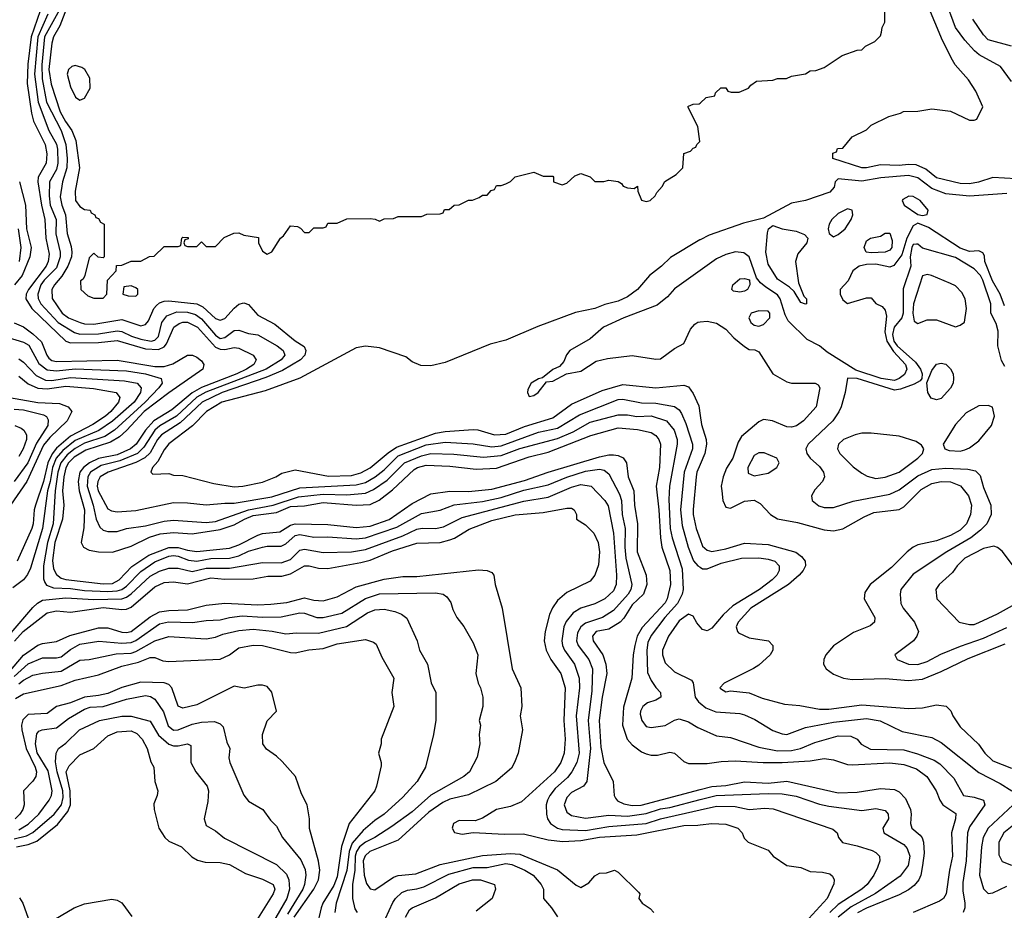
# Model space of a CAD drawing. Header units: inches. Extents: x 1793402 to 1900366, y 320852 to 470679.
# Tile 158 of 256: x 1817093 to 1821299, y 383859 to 387663. Entities that reach past the tile are written whole.
import ezdxf

# ---------------------------------------------------------------- set-up
doc = ezdxf.new("R2010")
doc.units = ezdxf.units.IN
doc.header["$MEASUREMENT"] = 0
doc.layers.add('B8318', color=7, linetype='Continuous')
doc.layers.add('B8328', color=7, linetype='Continuous')

msp = doc.modelspace()

# ---------------------------------------------------------------- linework, layer by layer
at = {"layer": 'B8318', "color": 4}
for points, elevation in [([(1817354.3, 387870), (1817199.8, 387590), (1817187.2, 387470), (1817188.6, 387410), (1817208.2, 387310), (1817270.2, 387190), (1817290.2, 387130.2), (1817296.2, 387070), (1817294.7, 387030), (1817276.1, 386970), (1817266.6, 386906.6), (1817272.7, 386870), (1817289.2, 386830), (1817296, 386750), (1817313.7, 386693.7), (1817316.5, 386670), (1817315.2, 386650), (1817299, 386610), (1817273.2, 386566.8), (1817241.3, 386530), (1817230.4, 386510), (1817231.8, 386471.8), (1817274.9, 386410), (1817302, 386390), (1817351, 386370), (1817370, 386364.6), (1817410, 386362.8), (1817530, 386382.3), (1817610, 386355.8), (1817630, 386360.5), (1817643.5, 386376.5), (1817666.6, 386430), (1817677.4, 386442.6), (1817690, 386453.7), (1817710, 386460.3), (1817730, 386462.8), (1817850, 386449.1), (1817876.1, 386436.1), (1817930, 386386.4), (1817950, 386379.3), (1817970, 386386), (1818010, 386430.7), (1818030, 386447.3), (1818050, 386454), (1818070, 386446), (1818110, 386401), (1818182.5, 386362.5), (1818270, 386290.8), (1818307.7, 386267.7), (1818316, 386250), (1818310.7, 386230), (1818293, 386210), (1818215.4, 386164.6), (1818145, 386135), (1817958.4, 386070), (1817872, 386030), (1817779.1, 385940.9), (1817699.6, 385890), (1817682.4, 385870), (1817650, 385812.8), (1817628.2, 385791.7), (1817590, 385772.3), (1817470.6, 385730), (1817437.6, 385710), (1817426.3, 385690), (1817424, 385670), (1817429, 385650), (1817470, 385574), (1817485.5, 385565.5), (1817510, 385561.6), (1817590, 385566.7), (1817750, 385600.5), (1817810, 385599.3), (1817890, 385590.4), (1817970, 385598.7), (1818010, 385597.4), (1818170, 385625.2), (1818290, 385664.2), (1818530, 385676.5), (1818570, 385686.9), (1818611.5, 385710), (1818650, 385740.3), (1818710, 385799.7), (1818830, 385846.5), (1818910, 385858), (1819030, 385851.7), (1819110, 385838), (1819150, 385842.2), (1819310, 385901.6), (1819390, 385919), (1819484.2, 385975.8), (1819650, 386040.3), (1819670, 386042), (1819750, 386027), (1819810, 386025.7), (1819890, 386010.4), (1819910, 385996.3), (1819920.3, 385980.3), (1819938.6, 385938.6), (1819967, 385850), (1819967, 385830), (1819931.7, 385730), (1819915.6, 385570), (1819922.6, 385502.6), (1819948.9, 385410), (1819971.6, 385351.6), (1819990, 385330.5), (1820000, 385324.2)], 292), ([(1817292.8, 387710), (1817264.1, 387635.9), (1817238, 387590), (1817230, 387562), (1817218, 387450), (1817228.1, 387388.1), (1817266.5, 387270), (1817288.4, 387228.4), (1817316, 387190), (1817332.5, 387147.5), (1817348.7, 387030), (1817330.7, 386930), (1817331, 386890), (1817350, 386864.7), (1817370, 386852), (1817394, 386850), (1817398, 386838), (1817414, 386830), (1817418, 386818), (1817430, 386814), (1817438, 386798), (1817454, 386790), (1817454, 386650), (1817450, 386646), (1817428.4, 386648.4), (1817410, 386666), (1817390, 386646), (1817372, 386570), (1817364.7, 386555.3), (1817352.7, 386547.3), (1817354, 386510), (1817383.6, 386483.6), (1817410, 386474), (1817450, 386474), (1817466, 386490), (1817468, 386550), (1817506, 386590), (1817507.3, 386612.7), (1817530, 386614), (1817570, 386632), (1817610, 386632), (1817648.4, 386651.6), (1817667.3, 386652.7), (1817710, 386694), (1817770, 386694), (1817782, 386698), (1817786, 386730), (1817790, 386734), (1817812.7, 386732.7), (1817812.7, 386727.3), (1817798, 386722), (1817794, 386710), (1817798, 386698), (1817810, 386694), (1817850, 386694), (1817870, 386714), (1817890, 386694), (1817930, 386694), (1817967.3, 386732.7), (1818008.4, 386751.6), (1818030, 386752), (1818050, 386742), (1818112.7, 386732.7), (1818114, 386710), (1818130, 386674), (1818150, 386662), (1818170, 386672), (1818208, 386730), (1818220.4, 386739.6), (1818250, 386782), (1818279.6, 386779.6), (1818292.7, 386772.7), (1818310, 386754), (1818330, 386754), (1818350, 386774), (1818390, 386774), (1818402, 386778), (1818410, 386794), (1818450, 386794), (1818490, 386812), (1818590, 386814), (1818611.6, 386811.6), (1818630, 386802), (1818650, 386812), (1818690, 386814), (1818710, 386822), (1818810, 386822), (1818832.7, 386832.7), (1818890, 386834), (1818902, 386838), (1818908.4, 386851.6), (1818927.3, 386852.7), (1818948.9, 386871.1), (1818970, 386872), (1819010, 386892), (1819027.3, 386892.7), (1819056.4, 386903.6), (1819070, 386914), (1819090, 386914), (1819107.3, 386932.7), (1819122, 386938), (1819130, 386954), (1819150, 386954), (1819170, 386962), (1819190, 386972), (1819210, 386991.3), (1819290, 387012), (1819330, 386994), (1819370, 386994), (1819374, 386990), (1819374, 386970), (1819410, 386958), (1819430, 386964.7), (1819464.7, 386995.3), (1819490, 387006), (1819530, 386991.3), (1819550, 386971.3), (1819588.4, 386971.6), (1819610, 386978), (1819650, 386972), (1819663.6, 386963.6), (1819671.6, 386951.6), (1819690, 386944.7), (1819718, 386942), (1819731.6, 386951.6), (1819734, 386930), (1819750, 386892), (1819770, 386886), (1819786, 386890), (1819808, 386910), (1819814.6, 386925.4), (1819838, 386950), (1819848.9, 386971.1), (1819898, 387002), (1819926, 387030), (1819930, 387092), (1819958, 387102), (1819970, 387114), (1819982, 387118), (1819986, 387130), (1819998, 387142), (1819990, 387206), (1819948, 387290), (1819950, 387294), (1819970, 387302), (1819996.4, 387303.6), (1820000, 387306.8)], 296), ([(1817180, 387700), (1817142, 387590), (1817127.3, 387472.7), (1817125.2, 387390), (1817143, 387263), (1817151.7, 387230), (1817202, 387130), (1817209.1, 387090), (1817206.3, 387050), (1817171.5, 386990), (1817170.2, 386970), (1817186.2, 386870), (1817201.2, 386810), (1817204.6, 386730), (1817218.8, 386661.2), (1817214.7, 386630), (1817206.7, 386610), (1817131.3, 386510), (1817121.5, 386490), (1817119.6, 386470), (1817144.6, 386430), (1817290, 386290.3), (1817310, 386282.8), (1817430, 386284.7), (1817510, 386292.3), (1817630, 386256.8), (1817686.3, 386253.7), (1817710, 386265.3), (1817721, 386279), (1817751.6, 386350), (1817774, 386366), (1817790, 386371.4), (1817810, 386371.3), (1817853.1, 386350), (1817930, 386264.2), (1817950, 386255.5), (1817970, 386253.6), (1818010, 386262.4), (1818030, 386259.3), (1818090.8, 386230), (1818102.8, 386210), (1818093.4, 386190), (1818061.6, 386170), (1818020.5, 386150), (1817870, 386091.9), (1817830, 386069), (1817743.6, 385996.4), (1817666.7, 385950), (1817630.2, 385910), (1817590.2, 385850), (1817567.2, 385830), (1817510, 385804.3), (1817430, 385788.3), (1817391.8, 385770), (1817365.5, 385750), (1817350.2, 385729.9), (1817342.9, 385690), (1817347.2, 385650), (1817370.2, 385570), (1817367.7, 385492.2), (1817356.3, 385430), (1817366, 385410), (1817390, 385398), (1817430, 385390.5), (1817490, 385388.4), (1817570, 385414.9), (1817647.6, 385452.4), (1817692.9, 385467.1), (1817750, 385473), (1817830, 385467.2), (1817950, 385485), (1818010, 385505), (1818053.3, 385530), (1818090, 385545), (1818190, 385558.8), (1818250, 385583.5), (1818310, 385586.2), (1818390, 385601.2), (1818530, 385589.1), (1818590, 385592.9), (1818628.8, 385611.2), (1818685.5, 385654.5), (1818778.6, 385741.4), (1818793.2, 385750), (1818830, 385759.6), (1818930, 385756), (1819043.4, 385743.4), (1819130, 385748), (1819270, 385796.5), (1819350, 385815.8), (1819533.2, 385886.8), (1819650, 385919.5), (1819732.8, 385912.8), (1819790, 385900.4), (1819810, 385887.7), (1819823.8, 385870), (1819830.4, 385850), (1819825.7, 385750), (1819812.7, 385670), (1819824, 385570), (1819830.2, 385450.2), (1819836.9, 385410), (1819870.3, 385310), (1819873.1, 385250), (1819859.6, 385190), (1819850, 385172), (1819752.6, 385067.4), (1819731.5, 385030), (1819720.3, 384990), (1819713.4, 384950), (1819708.8, 384850), (1819672.8, 384727.2), (1819668.9, 384650), (1819688.4, 384590), (1819710, 384565.5), (1819750, 384536.3), (1819770, 384527.7), (1819790, 384522), (1819818, 384522), (1819870, 384534), (1819890, 384530.8), (1819930, 384494.8), (1819950, 384486), (1820000, 384485.8)], 284), ([(1817212.8, 387687.1), (1817170.1, 387590), (1817155.8, 387430), (1817171.8, 387310), (1817217.7, 387190), (1817250, 387130.6), (1817254.2, 387110), (1817256.5, 387050), (1817250, 387023.7), (1817221.1, 386970), (1817219.1, 386910), (1817222.8, 386870), (1817248.9, 386810), (1817247.9, 386747.9), (1817266, 386670), (1817266.3, 386650), (1817250, 386602.4), (1817198.3, 386550), (1817184.2, 386530), (1817170.3, 386490.3), (1817172.7, 386472.7), (1817183.1, 386450), (1817256.9, 386370), (1817326.8, 386326.8), (1817350, 386319.1), (1817430, 386321.6), (1817510, 386334.7), (1817530, 386331.5), (1817571.1, 386311.1), (1817610, 386298.6), (1817655.3, 386290), (1817670, 386294), (1817686, 386310), (1817699.7, 386370), (1817722.4, 386397.6), (1817764.9, 386415.1), (1817810, 386414), (1817843.5, 386403.5), (1817870, 386385.3), (1817930, 386315.3), (1817950, 386301.7), (1817970, 386305.3), (1818010, 386335.8), (1818030, 386336.4), (1818070, 386322), (1818110, 386317.4), (1818193, 386270), (1818218, 386250), (1818225.5, 386230), (1818210.4, 386210), (1818146.7, 386170), (1817888.6, 386071.4), (1817850, 386051.4), (1817763.6, 385970), (1817692.1, 385927.9), (1817670.7, 385909.3), (1817623.2, 385836.7), (1817596.9, 385810), (1817520.8, 385779.2), (1817440.9, 385759.1), (1817395.6, 385730), (1817383.9, 385710), (1817381.6, 385670), (1817407.2, 385590), (1817419.5, 385530), (1817435.3, 385495.3), (1817450, 385483), (1817470, 385477.1), (1817510, 385477.1), (1817550, 385490.4), (1817630, 385501.3), (1817710, 385521.3), (1817750, 385524.9), (1817890, 385516.1), (1817930, 385519.7), (1818070, 385570.2), (1818176, 385590), (1818284.5, 385624.5), (1818390, 385636.8), (1818490, 385633.2), (1818570, 385640.3), (1818604.1, 385655.9), (1818663.6, 385696.4), (1818737.6, 385770), (1818810, 385800.7), (1818850, 385810.2), (1818947.8, 385807.8), (1819073.8, 385793.8), (1819150, 385801.3), (1819230, 385831.1), (1819390, 385873.6), (1819456.9, 385903.1), (1819530, 385943.6), (1819650, 385974.9), (1819690, 385975.8), (1819730, 385967.6), (1819790, 385970.3), (1819856.3, 385950), (1819888.4, 385910), (1819901.1, 385870), (1819902, 385850), (1819868.9, 385671.1), (1819865.8, 385614.2), (1819871.5, 385490), (1819880.3, 385450), (1819923.1, 385316.9), (1819927.2, 385230), (1819923.1, 385210), (1819903.6, 385170), (1819848.8, 385110), (1819790, 385032.3), (1819776.5, 385003.5), (1819771.7, 384970), (1819774.9, 384874.9), (1819790, 384841), (1819810.5, 384810.5), (1819831, 384790), (1819832, 384770), (1819810, 384757.2), (1819774.6, 384745.4), (1819754.8, 384730), (1819744.9, 384710), (1819743.8, 384696.2), (1819750.5, 384670), (1819770, 384644.9), (1819790, 384639.3), (1819850, 384648.2), (1819890, 384671), (1819910, 384677.3), (1819950, 384663.8), (1819990, 384640.5), (1820000, 384636)], 288), ([(1817092.8, 386970), (1817118, 386870), (1817122.9, 386770), (1817142.4, 386690), (1817136.5, 386650), (1817103.8, 386570), (1817071.2, 386530)], 276), ([(1817086.7, 386770), (1817098.6, 386690), (1817090.3, 386630.3)], 272), ([(1820000, 386723), (1819998, 386722), (1819873.4, 386646.6), (1819834.9, 386610), (1819783, 386570), (1819732.7, 386510), (1819690, 386478.9), (1819650, 386460.4), (1819593, 386447), (1819550, 386429.8), (1819467.9, 386412.1), (1819307, 386353), (1819170, 386293.6), (1819103.4, 386276.6), (1818910, 386199), (1818850, 386184), (1818806.3, 386186.3), (1818770, 386202), (1818743.1, 386223.1), (1818630, 386262), (1818570, 386269.2), (1818530, 386261.2), (1818290, 386132), (1818142.4, 386077.6), (1817957.3, 386030), (1817890.5, 385990), (1817831.3, 385928.7), (1817730, 385852), (1817710, 385825.2), (1817683.7, 385776.3), (1817661, 385750), (1817654, 385730), (1817662, 385722), (1817730, 385724.7), (1817750, 385718), (1817790, 385716), (1817922, 385682), (1818010, 385668), (1818046, 385670), (1818130, 385687.7), (1818188, 385710), (1818213.2, 385726.8), (1818270, 385741), (1818413, 385713), (1818510, 385716.5), (1818550, 385727.6), (1818590, 385748.9), (1818667.1, 385812.9), (1818703.3, 385836.7), (1818870, 385897.3), (1818910, 385904.4), (1819030, 385913.1), (1819050, 385911.6), (1819122, 385890), (1819170, 385892.8), (1819250, 385924.9), (1819370, 385963.1), (1819450, 386020.8), (1819581, 386079), (1819670, 386105.3), (1819810, 386090.4), (1819930, 386102), (1819950, 386094.8), (1819970, 386066), (1819993.8, 386013.8), (1820000, 385972.7)], 296), ([(1820000, 386592), (1819890, 386514), (1819861.1, 386478.9), (1819816.5, 386443.5), (1819673.4, 386390), (1819587.7, 386350), (1819530, 386299.3), (1819442.8, 386250), (1819428.5, 386231.5), (1819417.1, 386202.9), (1819398.5, 386181.5), (1819370, 386169), (1819326.8, 386133.2), (1819310, 386128.7), (1819278, 386110), (1819263.6, 386083.6), (1819262, 386070), (1819270, 386054), (1819290, 386058), (1819308, 386070), (1819343.1, 386116.9), (1819370, 386118.8), (1819429.1, 386150.9), (1819490, 386161.6), (1819555.6, 386204.4), (1819603.6, 386216.4), (1819710, 386228.7), (1819810, 386213), (1819830, 386214.9), (1819890, 386258), (1819930, 386280.5), (1819959.1, 386340.9), (1819977, 386363), (1819990, 386371), (1820000, 386372.2)], 304), ([(1817070, 386368.8), (1817110, 386351.7), (1817150, 386321.7), (1817186.8, 386286.8), (1817208.9, 386230), (1817217.8, 386217.8), (1817230, 386207.8), (1817250, 386202.4), (1817510, 386209.1), (1817670, 386182), (1817710, 386182.2), (1817747.4, 386192.6), (1817810, 386230.5), (1817831.3, 386230), (1817850, 386222), (1817870, 386206), (1817879.1, 386190), (1817875.5, 386170), (1817730.1, 386069.9), (1817624.7, 385990), (1817550, 385908.5), (1817519, 385881), (1817481.6, 385858.4), (1817375.4, 385824.6), (1817325.8, 385794.2), (1817302.3, 385770), (1817290.7, 385749.3), (1817281.6, 385710), (1817276.6, 385650), (1817281.2, 385590), (1817276.5, 385530), (1817243.2, 385430), (1817233.7, 385353.7), (1817237.8, 385317.8), (1817250, 385292.7), (1817270, 385278.3), (1817290, 385272.6), (1817450, 385252.9), (1817490, 385255.5), (1817518.7, 385270), (1817572.8, 385327.2), (1817644.6, 385375.4), (1817730, 385408.4), (1817770, 385409.3), (1817810, 385397.1), (1817850, 385391.2), (1817990, 385406), (1818030, 385419.6), (1818110, 385461.7), (1818130, 385468.9), (1818203.8, 385476.2), (1818250, 385504), (1818270, 385509.1), (1818410, 385507.6), (1818530, 385494), (1818590, 385499.7), (1818671.4, 385528.6), (1818770, 385596.5), (1818850, 385637.6), (1818930, 385648.9), (1819010, 385647.9), (1819110, 385657.3), (1819250, 385694.9), (1819350, 385730.2), (1819570, 385796.5), (1819610, 385804.9), (1819630, 385804.6), (1819650, 385802), (1819671.4, 385791.4), (1819684.9, 385770), (1819692, 385710), (1819716.9, 385650), (1819718.9, 385590), (1819732.9, 385510), (1819730.3, 385390), (1819770, 385291), (1819771.5, 385250), (1819757.4, 385210), (1819710, 385164.2), (1819673.3, 385106.7), (1819657.6, 385090), (1819610, 385059.7), (1819556, 385050), (1819540.4, 385030), (1819542.4, 385010), (1819584.9, 384950), (1819596.9, 384910), (1819600.9, 384870), (1819580.8, 384770), (1819569.1, 384670), (1819575.8, 384555.8), (1819588.2, 384490), (1819627.7, 384410), (1819633, 384350), (1819638, 384338), (1819646.3, 384326.3), (1819673.4, 384313.4), (1819710, 384306.5), (1819748, 384308), (1820000, 384374.8)], 276), ([(1817030, 386310.3), (1817110, 386285.3), (1817132, 386272.1), (1817175.1, 386195.1), (1817210, 386166.9), (1817250, 386162.6), (1817330, 386171.1), (1817550, 386162.8), (1817631, 386150), (1817697.3, 386130), (1817701.6, 386110), (1817687, 386090), (1817629.1, 386030), (1817498.9, 385910), (1817456.8, 385883.2), (1817370, 385854.6), (1817330, 385831.6), (1817296.1, 385803.9), (1817269.4, 385770), (1817255.7, 385730), (1817244.6, 385650), (1817236.5, 385510), (1817211.8, 385430), (1817194.4, 385330), (1817195.3, 385275.3), (1817199.9, 385259.9), (1817207.6, 385247.6), (1817237.1, 385237.1), (1817310, 385233.8), (1817370, 385225), (1817470, 385220.6), (1817510, 385223.2), (1817530, 385229.2), (1817550, 385243.2), (1817610, 385306.3), (1817670, 385347.8), (1817730, 385371.2), (1817750, 385374.4), (1817770, 385371.3), (1817814.8, 385354.8), (1817850, 385350.2), (1817910, 385361.1), (1817990, 385362.8), (1818030, 385372.6), (1818070, 385392.9), (1818130.4, 385410.4), (1818150, 385414.9), (1818210, 385414.4), (1818230, 385424.4), (1818270, 385459.5), (1818290, 385463.6), (1818350, 385453.1), (1818410, 385454.3), (1818530, 385445.3), (1818570, 385450.2), (1818703.9, 385496.1), (1818810, 385553.7), (1818890, 385568.2), (1818948.5, 385591.5), (1819070, 385605.5), (1819150, 385622.2), (1819246.8, 385653.2), (1819350, 385676.5), (1819430, 385709.1), (1819510, 385734.7), (1819570, 385743.1), (1819590, 385739.3), (1819610, 385724), (1819656.1, 385636.1), (1819663.6, 385610), (1819666.5, 385550), (1819680.3, 385490), (1819677.7, 385410), (1819682.8, 385362.8), (1819708.7, 385250), (1819703.7, 385230), (1819691.8, 385210), (1819630, 385139.6), (1819582.8, 385110), (1819510, 385086), (1819490.2, 385069.8), (1819475.8, 385044.2), (1819472, 385010), (1819478.4, 384990), (1819524.9, 384930), (1819540.3, 384890), (1819536.7, 384796.7), (1819522, 384670), (1819531.2, 384550), (1819516.3, 384410), (1819501, 384390), (1819450, 384362), (1819430, 384341.2), (1819419.3, 384310), (1819430, 384278.8), (1819450, 384264.4), (1819510, 384252.4), (1819610, 384264.9), (1819690, 384261.2), (1819770, 384272.1), (1819830, 384292), (1819870, 384298.2), (1820000, 384332.1)], 272), ([(1817090, 386214.9), (1817110, 386200.4), (1817163, 386143), (1817203.2, 386123.2), (1817230, 386122.3), (1817310, 386134.7), (1817541, 386121), (1817594.8, 386110), (1817612.7, 386090), (1817608.7, 386070), (1817582.3, 386030), (1817490, 385948.7), (1817431.9, 385908.1), (1817330, 385865), (1817277.7, 385822.3), (1817249.6, 385790.4), (1817233.5, 385750), (1817223.9, 385690), (1817211.8, 385650), (1817191.3, 385490), (1817139.4, 385320.6), (1817126.6, 385293.4), (1817109.1, 385270.9), (1817063.4, 385236.6)], 268), ([(1817090, 386140.3), (1817130, 386107.8), (1817170, 386088.6), (1817210, 386085.7), (1817290, 386098), (1817408.2, 386088.2), (1817504.7, 386070), (1817520.7, 386050), (1817514.9, 386030), (1817482.6, 385990), (1817459.5, 385970), (1817406.2, 385933.8), (1817310, 385883.7), (1817250, 385833.5), (1817231.5, 385808.5), (1817214, 385770), (1817194.8, 385690), (1817160.2, 385590), (1817154.9, 385570), (1817151.4, 385510), (1817145.2, 385490), (1817083.1, 385350)], 264), ([(1817050, 386049), (1817170, 386028.4), (1817263.4, 386023.4), (1817300.7, 386010), (1817315.5, 385990), (1817295.3, 385950), (1817221.6, 385878.4), (1817194.7, 385845.3), (1817124.4, 385690), (1817053.4, 385590)], 256), ([(1817070, 385999.6), (1817110, 385996.5), (1817195.3, 385975.3), (1817208, 385968), (1817214.6, 385954.6), (1817213.7, 385930), (1817165.6, 385854.4), (1817127.7, 385770), (1817070.3, 385690)], 252), ([(1817072, 385930), (1817098.8, 385918.8), (1817110.8, 385910), (1817122, 385890), (1817121.6, 385870), (1817108.2, 385830), (1817090, 385798)], 248), ([(1820000, 385763), (1819986.3, 385730), (1819982.3, 385710), (1819970.3, 385570.3), (1819970.3, 385550), (1819983.6, 385490), (1820000, 385442.8)], 296), ([(1817056.4, 385043.6), (1817150, 385152.4), (1817168.8, 385171.2), (1817190, 385184.2), (1817290, 385193.6), (1817410, 385187.3), (1817530, 385189.1), (1817550, 385196.1), (1817569.9, 385210.1), (1817650, 385286.3), (1817690, 385307.6), (1817730, 385321.1), (1817770, 385320.3), (1817830, 385305.5), (1817890, 385320.2), (1817990, 385320.2), (1818130, 385345.3), (1818210, 385343.1), (1818250, 385357), (1818290, 385397.6), (1818310, 385402), (1818390, 385387), (1818510.3, 385390.3), (1818570, 385399.6), (1818730, 385457.8), (1818790, 385487.2), (1818811.9, 385491.9), (1818870, 385490.3), (1818903.3, 385496.7), (1818983.7, 385536.3), (1819246.4, 385606.4), (1819350, 385624.2), (1819450, 385667), (1819490, 385677.6), (1819534.8, 385670), (1819593, 385610), (1819606.7, 385586.7), (1819630.2, 385470), (1819643.1, 385290), (1819641.3, 385250), (1819630, 385223.7), (1819593.4, 385190), (1819550, 385168), (1819490, 385149.6), (1819458, 385130), (1819427.7, 385092.2), (1819417.6, 385070), (1819408.5, 385010), (1819411.8, 384990), (1819420.4, 384970), (1819463.1, 384910), (1819483.7, 384850), (1819484.2, 384810), (1819470.2, 384690), (1819482.6, 384530), (1819473.7, 384490), (1819452.2, 384450), (1819433.3, 384426.7), (1819380.4, 384379.6), (1819357.6, 384350), (1819348.4, 384330), (1819342.4, 384310), (1819343.8, 384270), (1819348.2, 384250), (1819360.5, 384230), (1819390, 384210.4), (1819410, 384204.2), (1819510, 384200.7), (1819610, 384216.9), (1819770, 384230.2), (1819830, 384250.2), (1820000, 384288)], 268), ([(1817071.1, 385008.9), (1817108.5, 385050), (1817210, 385130.3), (1817250, 385138.7), (1817310, 385132.2), (1817450, 385152), (1817530, 385143.2), (1817550, 385144.9), (1817570, 385153.4), (1817670, 385240.3), (1817710, 385258.9), (1817750, 385262), (1817810, 385253.4), (1817910, 385278.5), (1817970, 385272.8), (1818090, 385274.6), (1818153.9, 385286.1), (1818213.4, 385286.6), (1818250, 385296), (1818310, 385330.4), (1818330, 385330.4), (1818370, 385320.3), (1818410, 385319.5), (1818550, 385344.4), (1818590, 385354.3), (1818686.1, 385393.9), (1818790, 385427.2), (1818890, 385430.3), (1818930, 385441.3), (1818951, 385449), (1819013.5, 385486.5), (1819110, 385524), (1819210, 385548.9), (1819330, 385558.7), (1819430, 385577.3), (1819450, 385576), (1819462, 385570), (1819471.3, 385550), (1819472, 385530), (1819510, 385506), (1819546, 385470), (1819564, 385430), (1819570.5, 385390), (1819565.2, 385334.8), (1819550.7, 385290), (1819530, 385265.2), (1819430, 385216), (1819390, 385182.7), (1819368.8, 385151.2), (1819357, 385123), (1819337.6, 385050), (1819334, 385010), (1819342.4, 384970), (1819362.4, 384930), (1819404.9, 384870), (1819423.1, 384810), (1819418, 384670), (1819423.7, 384590), (1819419.5, 384530), (1819405.3, 384490), (1819377.6, 384450), (1819237, 384323), (1819190, 384302), (1819130, 384289.3), (1819070, 384252.3), (1819038.5, 384241.5), (1818970, 384242.7), (1818946.8, 384230), (1818941, 384210), (1818950, 384192), (1818983.8, 384183.8), (1819030, 384191), (1819164, 384184), (1819245.4, 384185.4), (1819350, 384160.3), (1819412.7, 384152.7), (1819490, 384156.9), (1819570, 384171.1), (1819730, 384181.3), (1819930, 384221.5), (1819990, 384222.6), (1820000, 384223.9)], 264), ([(1817030, 384855.5), (1817110, 384949), (1817170, 384991.6), (1817190, 384998.9), (1817250, 385007), (1817307.1, 385032.9), (1817430, 385065.3), (1817470, 385064.9), (1817530, 385046.5), (1817550, 385045.3), (1817569.8, 385050.2), (1817650, 385112.8), (1817690, 385133.8), (1817730, 385139.6), (1817810, 385142.3), (1817890, 385161.7), (1817969.7, 385170.3), (1818110, 385164), (1818166, 385166), (1818233.8, 385173.8), (1818310, 385193.1), (1818350, 385183.1), (1818390, 385181.3), (1818450, 385198.7), (1818530, 385240.3), (1818650, 385272.8), (1818730, 385284.4), (1818790, 385284.4), (1819053, 385313), (1819090.8, 385310.8), (1819110, 385302), (1819118, 385290), (1819124.7, 385250), (1819154, 385150), (1819196.3, 384890), (1819234, 384810), (1819238.8, 384730), (1819230.7, 384690), (1819240.7, 384630), (1819222.8, 384530), (1819207.3, 384490), (1819193.8, 384466.2), (1819126.8, 384410), (1819010, 384352.8), (1818930, 384333.5), (1818900.4, 384319.6), (1818841.4, 384278.6), (1818710, 384158.4), (1818588.4, 384110), (1818568.5, 384091.5), (1818560.8, 384070), (1818564, 384010), (1818574, 383974), (1818590, 383950.8), (1818610, 383946.8), (1818690, 384000.5), (1818710, 384008.4), (1818784.9, 384015.1), (1818890, 384054.6), (1819070, 384093.4), (1819190, 384102.4), (1819230, 384099.6), (1819390, 384032.4), (1819470, 383966), (1819490, 383956), (1819523.7, 383976.3), (1819550, 384006), (1819570, 384018), (1819600.4, 384019.6), (1819634, 384030), (1819650, 384022), (1819736.9, 383936.9), (1819742, 383930), (1819738, 383910), (1819752, 383890), (1819786.4, 383866.4), (1819802, 383850)], 256), ([(1817070, 384858), (1817130, 384911.6), (1817190, 384938), (1817250, 384937), (1817270, 384941.3), (1817310, 384973.7), (1817350, 384996), (1817431.4, 385008.6), (1817530, 384999.7), (1817570, 385002.4), (1817590, 385011.5), (1817690, 385082), (1817728.7, 385091.3), (1817831.1, 385088.9), (1817890, 385097.6), (1817950, 385100.3), (1817990, 385110.3), (1818043.7, 385116.3), (1818130, 385111.6), (1818210, 385113.1), (1818290, 385130.3), (1818310, 385128.4), (1818362, 385110), (1818390, 385110.4), (1818470, 385128.7), (1818569.8, 385190.2), (1818630, 385210.3), (1818870, 385214.9), (1818902, 385210), (1818918.5, 385198.5), (1818934.4, 385174.4), (1818943.5, 385143.5), (1818961, 385110), (1818990.6, 385070.6), (1819030, 385002), (1819050.8, 384950), (1819041, 384870), (1819051, 384830), (1819061, 384810), (1819071, 384770), (1819071.3, 384750), (1819071, 384730), (1819056, 384670), (1819061, 384650), (1819056, 384610), (1819058.8, 384570), (1819047.1, 384512.9), (1819014.8, 384450), (1818991, 384430), (1818850, 384351.6), (1818770, 384280.5), (1818683, 384217), (1818610.5, 384170), (1818570, 384149.7), (1818544.4, 384130), (1818532.1, 384110), (1818526.6, 384090), (1818524.3, 384030), (1818514.3, 383970), (1818514.4, 383910), (1818525.1, 383865.1), (1818534.8, 383850)], 252), ([(1817090, 384826), (1817110, 384842), (1817150, 384863.1), (1817190, 384872), (1817270, 384880.3), (1817350, 384928.2), (1817390.5, 384930.5), (1817505.3, 384954.7), (1817570, 384958), (1817590, 384964), (1817670, 385010.3), (1817730, 385028.2), (1817890, 385019.3), (1817930, 385026), (1817961.3, 385038.7), (1818030, 385054.9), (1818090, 385059.5), (1818171.8, 385051.8), (1818230, 385040.4), (1818275.3, 385044.7), (1818370, 385043.1), (1818488.6, 385071.4), (1818579.3, 385130), (1818610, 385142.4), (1818650, 385144.9), (1818695.2, 385135.2), (1818724.5, 385124.5), (1818747.1, 385107.1), (1818791, 385010), (1818801, 384970), (1818834.8, 384910), (1818850.9, 384830.9), (1818871, 384790), (1818870.9, 384670.9), (1818861, 384610), (1818826, 384470), (1818790.8, 384410), (1818730, 384342.7), (1818650, 384269.6), (1818610, 384242.9), (1818560.4, 384199.6), (1818513.4, 384146.6), (1818501.3, 384110), (1818490.8, 384029.2), (1818445.7, 383890), (1818439.5, 383850)], 248), ([(1820000, 385070.5), (1819986.3, 385086.3), (1819970, 385115.3), (1819950, 385124), (1819910, 385095.1), (1819864.9, 385030), (1819839.3, 384970), (1819839.3, 384950), (1819850, 384916), (1819890, 384878), (1819962.5, 384842.5), (1819970.4, 384830.4), (1819979.3, 384770), (1819993, 384750), (1820000, 384744)], 292), ([(1817075.8, 384764.2), (1817110, 384784.2), (1817270, 384819.1), (1817330, 384841.5), (1817430, 384864.6), (1817530, 384902), (1817601.4, 384918.6), (1817650, 384938.4), (1817670, 384939.1), (1817705.1, 384925.1), (1817730, 384921.6), (1817950, 384932.4), (1817989.3, 384950), (1818030, 384980.5), (1818090, 384992.2), (1818130, 384990.3), (1818250, 384960.5), (1818270, 384959.1), (1818328.1, 384971.9), (1818390, 384978), (1818450, 384997), (1818570, 385016.3), (1818604.5, 385004.5), (1818615.5, 384995.5), (1818639.8, 384939.8), (1818690.8, 384850), (1818682.8, 384790), (1818691, 384730), (1818638, 384590), (1818638, 384570), (1818626, 384530), (1818638, 384490), (1818636.9, 384476.9), (1818617.3, 384390), (1818610, 384369), (1818500.5, 384230), (1818468.2, 384131.8), (1818450, 384002), (1818435.2, 383964.8), (1818387.9, 383890), (1818381.7, 383870), (1818362.4, 383790)], 244), ([(1818265.4, 383830), (1818350.2, 383950), (1818369, 383990), (1818374.9, 384030), (1818369, 384069), (1818330.7, 384209.3), (1818330.5, 384250), (1818320.7, 384310), (1818297.1, 384357.1), (1818270.7, 384430), (1818214.4, 384494.4), (1818190, 384518), (1818147.1, 384547.1), (1818131.3, 384570), (1818131, 384610), (1818150, 384668), (1818190.5, 384710), (1818170, 384791.3), (1818150, 384814.8), (1818130, 384821), (1818110, 384821), (1818052.7, 384807.3), (1818010, 384816.3), (1817850, 384737.3), (1817790, 384722), (1817770, 384731), (1817743.7, 384810), (1817730, 384823.7), (1817710, 384831.2), (1817610, 384833.8), (1817530, 384811.1), (1817470, 384785.5), (1817430, 384776.1), (1817369.8, 384770.2), (1817310, 384744.6), (1817250, 384730.3), (1817210, 384700.4), (1817130, 384695.8), (1817106.8, 384673.2), (1817101, 384650), (1817101.8, 384630), (1817121.1, 384550), (1817159.8, 384470), (1817164.7, 384450), (1817161.6, 384430), (1817150, 384410.7), (1817109.5, 384370), (1817112.7, 384310), (1817107.3, 384290), (1817094, 384270), (1817074.5, 384250)], 236), ([(1817090, 384203.5), (1817130, 384227.4), (1817175.1, 384270), (1817219.6, 384330), (1817229.6, 384350), (1817232.4, 384370), (1817214.2, 384454.2), (1817168.2, 384531.8), (1817160.5, 384570), (1817166.5, 384613.5), (1817175.6, 384624.4), (1817189.7, 384630.3), (1817250, 384638.4), (1817301.4, 384678.6), (1817370, 384718), (1817393.7, 384726.3), (1817450, 384730.3), (1817550, 384761.3), (1817630, 384776.3), (1817652.5, 384772.5), (1817670, 384761), (1817706.8, 384706.8), (1817727.3, 384647.3), (1817750, 384628.8), (1817770, 384630.4), (1817830, 384654.4), (1817870, 384662.4), (1817924.9, 384664.9), (1817950, 384656), (1817962.8, 384642.8), (1817978, 384578), (1817991, 384550), (1817986.8, 384510), (1817990.7, 384490), (1818050.6, 384350.6), (1818070, 384326), (1818131.3, 384290), (1818164.5, 384244.5), (1818190, 384218), (1818216, 384170), (1818294.1, 384074.1), (1818313, 384033), (1818315.8, 384010), (1818310.3, 383970), (1818302.7, 383950), (1818237.6, 383842.4)], 232), ([(1817070, 384164.8), (1817122.6, 384177.4), (1817149.1, 384190.9), (1817241.1, 384270), (1817271.9, 384310), (1817278.8, 384341.2), (1817277.3, 384370), (1817253.5, 384450), (1817246.6, 384493.4), (1817249.3, 384530), (1817259, 384550), (1817290, 384573.4), (1817349.3, 384630), (1817434, 384670), (1817530, 384688.2), (1817570, 384688), (1817650, 384667.3), (1817686.7, 384606.7), (1817730, 384568.2), (1817750, 384561.6), (1817770, 384561.6), (1817810.5, 384570.5), (1817823.6, 384563.6), (1817824.9, 384490), (1817846, 384450), (1817894, 384390), (1817900.3, 384370), (1817896.4, 384323.6), (1817881, 384250), (1817890, 384222), (1817930, 384198), (1817967.9, 384167.9), (1818190, 384055.5), (1818233.5, 384013.5), (1818243.1, 383990), (1818246, 383950), (1818234, 383910), (1818130.4, 383730)], 228), ([(1817079, 384130), (1817130, 384140.8), (1817165.8, 384154.2), (1817254.7, 384225.3), (1817298.8, 384281.2), (1817310.9, 384310), (1817309.1, 384370), (1817291.1, 384450), (1817303.9, 384476.1), (1817350, 384523.1), (1817410, 384550.3), (1817470, 384604.9), (1817510, 384620.9), (1817570, 384625.3), (1817594.3, 384614.3), (1817616.5, 384590), (1817637.6, 384550), (1817653.2, 384493.2), (1817666.8, 384470), (1817670.5, 384410), (1817683, 384370), (1817680.5, 384350), (1817666, 384314), (1817667.2, 384290), (1817687, 384210), (1817713, 384170), (1817730, 384154.9), (1817784.7, 384130), (1817828.1, 384088.1), (1817853.2, 384073.2), (1817885.2, 384065.2), (1817950, 384063.1), (1817990, 384054.4), (1818057.1, 384017.1), (1818130, 383992.7), (1818176.3, 383970), (1818183, 383950), (1818176.4, 383930), (1818090, 383793.2)], 224), ([(1818655.9, 383824.1), (1818687, 383893), (1818698.4, 383910), (1818725.3, 383934.7), (1818750, 383944.9), (1818790, 383950.3), (1818820.1, 383959.9), (1818926.1, 384013.9), (1819030, 384042), (1819090, 384041.7), (1819170, 384058.5), (1819195, 384055), (1819251, 384030), (1819286, 384010), (1819321, 383970), (1819330.8, 383950), (1819331.3, 383910), (1819364.7, 383870), (1819390, 383832)], 252), ([(1818740.7, 383830), (1818758.7, 383861.3), (1818769.7, 383870.3), (1818870, 383912.4), (1818970, 383972.2), (1819028, 383990), (1819062, 383990), (1819122, 383970), (1819126, 383950), (1819111, 383910), (1819043.8, 383856.2)], 248), ([(1817092.5, 383912.5), (1817106.5, 383890), (1817130, 383826)], 216), ([(1817215.2, 383804.8), (1817326, 383870), (1817370, 383886.4), (1817487.1, 383907.1), (1817510, 383902.8), (1817530, 383890.8), (1817572.6, 383832.6)], 216)]:
    msp.add_lwpolyline(points, dxfattribs=dict(at, elevation=elevation))
for points, elevation in [([(1817330, 387467.8), (1817316.5, 387463.5), (1817302, 387450), (1817295.6, 387430), (1817310, 387376.3), (1817331.8, 387331.8), (1817350, 387319.3), (1817370, 387328.2), (1817394.8, 387370), (1817393.4, 387413.4), (1817371.5, 387450), (1817358.9, 387458.9)], 304), ([(1817570, 386526), (1817538, 386522), (1817534, 386490), (1817556.4, 386483.6), (1817590, 386482), (1817598, 386490), (1817598, 386510), (1817590, 386518)], 296)]:
    msp.add_lwpolyline(points, close=True, dxfattribs=dict(at, elevation=elevation))
at = {"layer": 'B8328', "color": 4}
for points, elevation in [([(1820000, 387306.8), (1820026, 387330), (1820062, 387338), (1820066, 387350), (1820088.4, 387371.6), (1820110, 387372), (1820118, 387358), (1820132.7, 387352.7), (1820167.3, 387352.7), (1820206, 387370), (1820216.4, 387383.6), (1820240.4, 387399.6), (1820310, 387404.7), (1820330, 387411.3), (1820368.4, 387411.6), (1820390, 387422), (1820450, 387432), (1820470, 387444.7), (1820493.6, 387446.4), (1820530, 387458), (1820606, 387510), (1820670, 387532), (1820690, 387534), (1820706, 387550), (1820746, 387570), (1820770, 387594), (1820775.3, 387610), (1820778, 387630), (1820788.4, 387651.6), (1820788.7, 387710)], 296), ([(1821350, 386982.9), (1821250, 386989.5), (1821189.6, 386969.6), (1821150, 386962.4), (1821110, 386963.6), (1821010, 386987.3), (1820963.8, 387023.8), (1820922.4, 387042.4), (1820890, 387044.7), (1820850, 387039.6), (1820770, 387043.6), (1820710, 387029.6), (1820690, 387029.6), (1820566, 387070), (1820567.3, 387092.7), (1820582, 387098), (1820587.3, 387112.7), (1820610, 387114), (1820650, 387162), (1820710, 387192), (1820730, 387212), (1820806, 387250), (1820856.4, 387263.6), (1820868.9, 387271.1), (1820930, 387272), (1820990, 387282), (1821070, 387272), (1821150, 387234), (1821170, 387234), (1821182, 387238), (1821208, 387290), (1821178, 387358), (1821145.6, 387405.6), (1821089.5, 387469.5), (1821077.2, 387490), (1821034.5, 387574.5), (1820969.3, 387730)], 292), ([(1821330, 387399), (1821282.7, 387462.7), (1821192.5, 387512.5), (1821172, 387530), (1821130, 387576), (1821090, 387629.3), (1821047, 387750)], 288), ([(1821329.7, 387549.7), (1821230, 387576.2), (1821210, 387598), (1821164.9, 387664.9)], 284), ([(1821310, 386920.4), (1821150, 386909.8), (1821050, 386919.8), (1820990, 386942.4), (1820930, 386987.8), (1820890, 386998), (1820772.3, 386987.7), (1820690, 386972.8), (1820590, 386982.7), (1820577.3, 386970), (1820573, 386947), (1820553.5, 386926.5), (1820450, 386891.1), (1820390, 386879.6), (1820270, 386815.1), (1820185.7, 386794.3), (1820038, 386742), (1820000, 386723)], 296), ([(1821300.1, 386440.1), (1821281.8, 386490), (1821248.1, 386548.1), (1821216, 386630), (1821213.9, 386653.9), (1821207.6, 386667.6), (1821190, 386675.1), (1821150, 386673.3), (1821110, 386687.2), (1820975.6, 386775.6), (1820930, 386794), (1820910, 386782), (1820882.6, 386730), (1820860.8, 386659.2), (1820827.1, 386612.9), (1820810, 386606.4), (1820750, 386619.3), (1820710, 386617.5), (1820679.5, 386610), (1820651.7, 386590), (1820632.1, 386547.9), (1820597.6, 386510), (1820597.4, 386490), (1820610, 386465.7), (1820630, 386450.3), (1820710, 386475.5), (1820730, 386474.8), (1820750.6, 386450.6), (1820777.3, 386437.3), (1820790, 386422.8), (1820796, 386396), (1820788.8, 386330), (1820797.4, 386290), (1820825.5, 386245.5), (1820877.4, 386190), (1820883.1, 386170), (1820873, 386147), (1820850.4, 386130), (1820830, 386122), (1820773.2, 386130), (1820665.5, 386165.5), (1820543, 386243), (1820509.6, 386270), (1820457, 386297), (1820376.6, 386376.7), (1820362.4, 386402.4), (1820341.1, 386470), (1820330, 386488.3), (1820280.4, 386520.4), (1820258.4, 386538.4), (1820240.9, 386560.9), (1820209, 386650), (1820186.8, 386666.8), (1820151.3, 386671.3), (1820110, 386660.5), (1820070, 386641.6), (1820000, 386592)], 304), ([(1821302, 386182), (1821287.5, 386207.5), (1821272, 386270), (1821273.2, 386333.2), (1821264.7, 386364.7), (1821241.2, 386410), (1821241.2, 386450), (1821207, 386550), (1821197.6, 386570), (1821170, 386598.4), (1821090, 386647.8), (1820950, 386686.6), (1820930, 386704), (1820924, 386704), (1820910, 386702.7), (1820904.6, 386690), (1820897.6, 386650), (1820900.3, 386610), (1820866.7, 386513.3), (1820867.7, 386410), (1820860.9, 386390), (1820829, 386350), (1820821.5, 386318.5), (1820827.9, 386290), (1820841, 386270), (1820919.5, 386199.5), (1820941.6, 386170), (1820948.2, 386150), (1820947.3, 386130), (1820939.9, 386120.1), (1820913.5, 386106.5), (1820855.3, 386084.7), (1820830, 386080.9), (1820670, 386130.7), (1820630, 386132.3), (1820619.1, 386070), (1820603, 386010), (1820592.5, 385987.5), (1820567.3, 385950), (1820460.7, 385850), (1820450.8, 385830), (1820456, 385810), (1820470.5, 385790.5), (1820510, 385754.8), (1820527.3, 385730), (1820530.7, 385710), (1820522.8, 385690), (1820490, 385655.3), (1820476, 385630), (1820478, 385610), (1820506.4, 385586.4), (1820530, 385579.1), (1820570, 385579.1), (1820654, 385606), (1820810, 385636.4), (1820850, 385654.4), (1820930, 385715.3), (1820990, 385741.1), (1821050, 385747.4), (1821143.8, 385743.8), (1821175.9, 385735.9), (1821195.9, 385715.9), (1821210, 385664.7), (1821242, 385590), (1821242.8, 385550), (1821224, 385510), (1821197.5, 385482.5), (1821155.5, 385450), (1821053.4, 385390), (1820910, 385295.1), (1820857.3, 385230), (1820854, 385210), (1820857.3, 385170), (1820867.3, 385150), (1820916, 385090), (1820932, 385050), (1820926, 385030), (1820911.3, 385010), (1820832, 384950), (1820842, 384930), (1820890.6, 384910.6), (1820930, 384908.4), (1820970, 384921.6), (1821027.5, 384952.5), (1821112.6, 384987.4), (1821210, 385021.1), (1821310, 385067)], 308), ([(1820000, 386372.2), (1820030, 386376), (1820070, 386367.3), (1820110, 386340.7), (1820143.4, 386303.4), (1820190, 386266.8), (1820210, 386254.8), (1820233.2, 386253.2), (1820250, 386244.7), (1820311, 386150), (1820370, 386115.5), (1820390, 386110.5), (1820491.1, 386111.1), (1820503.6, 386103.6), (1820511, 386090), (1820496, 386010), (1820440.7, 385950), (1820411.9, 385928.1), (1820390, 385922), (1820370, 385923.7), (1820309.5, 385949.5), (1820270, 385955.1), (1820250, 385946), (1820176.7, 385883.3), (1820162, 385858), (1820139.3, 385790), (1820112.8, 385747.2), (1820098, 385710), (1820090.4, 385670), (1820092.2, 385650), (1820096.3, 385610), (1820110, 385581), (1820130, 385577.3), (1820190, 385606), (1820230, 385610.6), (1820256.1, 385596.1), (1820300.7, 385550), (1820330, 385530.4), (1820415.8, 385515.8), (1820530, 385483.8), (1820570, 385479.3), (1820610, 385488), (1820700.1, 385539.9), (1820742, 385558), (1820850, 385570.5), (1820870, 385582), (1820943.6, 385656.4), (1820990, 385682.6), (1821030, 385690.3), (1821068.8, 385688.8), (1821112.6, 385672.6), (1821146.4, 385630), (1821158.7, 385590), (1821155.3, 385550), (1821137.6, 385510), (1821110, 385483), (1821070, 385459.7), (1821010, 385437.4), (1820930, 385419.5), (1820910, 385409.4), (1820884, 385390), (1820817.2, 385322.8), (1820726.8, 385250), (1820703.5, 385216.5), (1820701, 385190), (1820746, 385110), (1820744.7, 385090), (1820726.4, 385073.6), (1820654.6, 385045.4), (1820570, 384989.4), (1820536.3, 384950), (1820528, 384930), (1820527.3, 384910), (1820538.8, 384890), (1820570, 384868.2), (1820612, 384850), (1820650, 384844.9), (1820790, 384848.8), (1820890, 384840.3), (1820950, 384846), (1821030, 384878.7), (1821144.7, 384935.3), (1821302.3, 384997.8)], 304), ([(1820000, 385972.7), (1820005.8, 385934.2), (1820026, 385870), (1820027.4, 385850), (1820019.5, 385810), (1820000, 385763)], 296), ([(1820000, 385442.8), (1820010, 385414), (1820030, 385397.1), (1820050, 385392.2), (1820110, 385403.6), (1820190, 385427), (1820290, 385420.9), (1820408.9, 385388.9), (1820433, 385370), (1820448, 385350), (1820450.5, 385330), (1820440.5, 385310), (1820423, 385290), (1820377.1, 385250), (1820217.1, 385150), (1820163, 385090), (1820154, 385070), (1820158.8, 385050), (1820164.4, 385044.4), (1820210, 385023), (1820292, 385010), (1820310.7, 384990.7), (1820310.8, 384970), (1820298.8, 384950), (1820250, 384906.6), (1820228.3, 384891.7), (1820102, 384830), (1820084.7, 384810), (1820086.4, 384806.4), (1820110, 384792), (1820130, 384796), (1820210, 384788), (1820265.1, 384765.1), (1820359.9, 384739.9), (1820426, 384734), (1820510, 384718.4), (1820550, 384718.7), (1820690, 384736.5), (1820890, 384721.3), (1820950, 384724.4), (1821010, 384737.1), (1821050.6, 384730.6), (1821070.6, 384710.6), (1821078.8, 384690), (1821110, 384642.8), (1821188.7, 384568.7), (1821215.5, 384530), (1821250, 384497.1), (1821330, 384466.7)], 296), ([(1820000, 385324.2), (1820010, 385318), (1820030, 385318), (1820090, 385341.7), (1820177.1, 385362.9), (1820250, 385364.9), (1820290, 385359.5), (1820318.8, 385350), (1820337.3, 385330), (1820338, 385310), (1820327.7, 385290), (1820307.7, 385270), (1820253, 385230), (1820139.9, 385160.1), (1820098.3, 385121.7), (1820050, 385064), (1820030, 385053.2), (1820010, 385059), (1820000, 385070.5)], 292), ([(1820000, 384744), (1820023.8, 384723.8), (1820066.9, 384706.9), (1820170, 384699.1), (1820190, 384693.4), (1820234.2, 384674.2), (1820310, 384627.7), (1820350, 384613.4), (1820370, 384610.6), (1820450, 384639.3), (1820570, 384663.1), (1820710, 384678.7), (1820768.3, 384668.3), (1820862.8, 384622.8), (1820990, 384597.3), (1821030, 384576.3), (1821190, 384447.7), (1821281.4, 384401.4), (1821331, 384370)], 292), ([(1820000, 384636), (1820070, 384604.7), (1820130, 384597.3), (1820250, 384556.4), (1820330, 384540.3), (1820390, 384541.7), (1820428.7, 384550), (1820490, 384575.8), (1820590, 384604.4), (1820643, 384603), (1820670, 384590.8), (1820688.1, 384568.1), (1820727.2, 384547.2), (1820870, 384544.2), (1820927.8, 384527.8), (1820999.9, 384499.9), (1821024.4, 384484.4), (1821083.4, 384423.4), (1821124.7, 384350), (1821170, 384343), (1821210.8, 384330), (1821216.3, 384310), (1821150, 384216), (1821141.3, 384190), (1821136, 384070), (1821121.4, 383978.6), (1821121.7, 383941.7), (1821130.4, 383889.6), (1821130.4, 383870), (1821124, 383850)], 288), ([(1820000, 384485.8), (1820030, 384485.7), (1820090, 384494.9), (1820150, 384498), (1820269.7, 384490.3), (1820350, 384490.2), (1820470, 384498), (1820530, 384507), (1820570, 384501.3), (1820630, 384482.4), (1820650, 384480.3), (1820810, 384488.9), (1820870, 384482.6), (1820923.4, 384463.4), (1820968, 384430), (1821008, 384370), (1821023.1, 384330), (1821036.4, 384310), (1821092.1, 384272.1), (1821090.5, 384250.5), (1821073.7, 384190), (1821078, 384090), (1821064.6, 384030), (1821050.4, 383930), (1821039.1, 383910), (1821021.7, 383898.3), (1820910, 383849.7)], 284), ([(1820000, 384374.8), (1820050, 384388.1), (1820110, 384392.8), (1820190, 384407.9), (1820290, 384402.2), (1820370, 384411.2), (1820590, 384360.3), (1820670, 384363.7), (1820770, 384378.9), (1820830, 384375.3), (1820850, 384365.5), (1820876.7, 384336.7), (1820898.7, 384290), (1820902, 384270), (1820898, 384230), (1820904, 384210), (1820939.9, 384179.9), (1820948.9, 384168.9), (1820954.6, 384150), (1820956.2, 384103.8), (1820950.3, 384050), (1820942.6, 384010), (1820933.7, 383990), (1820914.7, 383965.3), (1820890, 383946.6), (1820850, 383925.4), (1820710, 383868.7), (1820672.2, 383847.8)], 276), ([(1820000, 384332.1), (1820068.7, 384350), (1820290, 384358.5), (1820350, 384356.5), (1820410, 384346), (1820510, 384312.4), (1820550, 384304.4), (1820690, 384285.5), (1820750, 384293.4), (1820790, 384286), (1820802.8, 384270), (1820804, 384250), (1820780.7, 384210), (1820784, 384190), (1820870, 384140.4), (1820883.8, 384123.8), (1820895.3, 384090), (1820888.2, 384050), (1820854.4, 384005.6), (1820749.3, 383930.7), (1820645.3, 383874.7), (1820590, 383829.7)], 272), ([(1820000, 384288), (1820070, 384303.6), (1820150, 384302.6), (1820210, 384290.4), (1820275.8, 384295.8), (1820311.9, 384291.9), (1820566.4, 384206.4), (1820584.7, 384190), (1820591.3, 384170), (1820608.2, 384148.2), (1820670, 384134.9), (1820734.2, 384114.2), (1820750, 384106), (1820766, 384090), (1820766.8, 384070), (1820757.5, 384042.5), (1820742, 384010), (1820712.7, 383970), (1820690.2, 383949.8), (1820590, 383884.4), (1820554, 383850)], 268), ([(1821337.3, 384310), (1821230.4, 384210), (1821208.7, 384170), (1821201.3, 384130), (1821192.7, 384010), (1821210.5, 383950.5), (1821230, 383930.8), (1821250, 383933.4), (1821310, 383962.4)], 292), ([(1821397.1, 384270), (1821297.1, 384190), (1821275.8, 384150), (1821276.4, 384096.4), (1821290, 384067.3), (1821330, 384052.7)], 296), ([(1820000, 384223.9), (1820050.5, 384230.5), (1820110, 384227.3), (1820161, 384210), (1820178.8, 384190), (1820187.5, 384167.5), (1820204.7, 384150), (1820290, 384116), (1820311.3, 384090), (1820370, 384051), (1820430, 384042), (1820470, 384024.7), (1820522, 384022), (1820554.4, 384014.4), (1820565.4, 384005.4), (1820572, 383990), (1820571.6, 383971.6), (1820542, 383910), (1820432.7, 383790)], 264)]:
    msp.add_lwpolyline(points, dxfattribs=dict(at, elevation=elevation))
for points, elevation in [([(1820890.7, 386909.3), (1820865.8, 386894.2), (1820862.8, 386890), (1820871, 386870), (1820930, 386830.7), (1820950, 386826), (1820969.1, 386830.9), (1820974.5, 386850), (1820939.5, 386890), (1820910, 386907)], 304), ([(1820630, 386854.7), (1820590, 386835.6), (1820562, 386810), (1820550.7, 386790), (1820547.3, 386770), (1820551.3, 386750), (1820570, 386736), (1820590, 386744.9), (1820619.1, 386770), (1820645.4, 386810), (1820652.1, 386830), (1820648.7, 386850)], 304), ([(1820450, 386448), (1820430, 386455.3), (1820402, 386502), (1820381, 386521), (1820330, 386554.7), (1820290, 386618.4), (1820281, 386670), (1820287.6, 386752.4), (1820292, 386770), (1820310, 386784.4), (1820350.2, 386770.2), (1820410, 386760.2), (1820445.5, 386745.5), (1820459.3, 386730), (1820455.1, 386710), (1820417.5, 386662.5), (1820407.2, 386630), (1820419.5, 386539.5), (1820442.5, 386482.5), (1820454.8, 386470), (1820454, 386450)], 296), ([(1820730, 386666.6), (1820709.2, 386670), (1820700.9, 386690), (1820710, 386718), (1820728, 386730), (1820770, 386738), (1820790, 386750.7), (1820810, 386750.8), (1820820.3, 386720.3), (1820819, 386690), (1820810, 386678.9), (1820790, 386669.8)], 296), ([(1820970, 386574.5), (1820950, 386569.2), (1820912, 386450), (1820909.1, 386409.1), (1820914.8, 386374.8), (1820930, 386364.7), (1820970, 386380.7), (1821010, 386380.7), (1821090, 386351.3), (1821110, 386358), (1821129, 386371), (1821137, 386430), (1821131.8, 386470), (1821118.3, 386498.3), (1821090, 386526), (1821070, 386536), (1820988, 386570)], 312), ([(1820170, 386499), (1820142.7, 386502.7), (1820135.3, 386510), (1820139, 386530), (1820170, 386556), (1820190, 386558), (1820211.3, 386551.3), (1820212, 386530), (1820202, 386510), (1820190, 386504)], 304), ([(1820250, 386419.3), (1820218, 386410), (1820207.3, 386390), (1820216, 386370), (1820230, 386358.8), (1820250, 386354), (1820270, 386360.7), (1820297.2, 386390), (1820298, 386410), (1820290, 386418)], 308), ([(1821010, 386039), (1820986.6, 386046.6), (1820973.2, 386070), (1820968.4, 386111.6), (1820990, 386164.7), (1821010, 386191), (1821030, 386196), (1821050, 386191.3), (1821070, 386171.3), (1821080.7, 386150), (1821082.8, 386130), (1821080.7, 386110), (1821070, 386088.7), (1821030, 386045.2)], 308), ([(1821230, 386015.3), (1821190, 386014), (1821135.9, 385984.1), (1821090, 385934), (1821038, 385850), (1821044.7, 385830), (1821063.4, 385823.4), (1821110, 385820.5), (1821130, 385825.5), (1821150, 385834), (1821190, 385864), (1821245.2, 385930), (1821257.2, 385970), (1821248.7, 386008.7)], 312), ([(1820730, 385897.2), (1820690, 385897.2), (1820662, 385890), (1820612, 385870), (1820591.3, 385850), (1820587.3, 385830), (1820596, 385810), (1820653.7, 385753.7), (1820690, 385726), (1820713.2, 385713.2), (1820750, 385703), (1820790, 385708.4), (1820850, 385730.4), (1820929.3, 385790), (1820949.2, 385810), (1820955.3, 385830), (1820946, 385846), (1820922, 385862), (1820850, 385884.5)], 312), ([(1820250, 385813.2), (1820230, 385801.2), (1820203, 385750), (1820205.5, 385725.5), (1820230, 385714.8), (1820290, 385726.8), (1820328, 385750), (1820338, 385770), (1820328, 385790), (1820272.9, 385812.9)], 308), ([(1821253.8, 385413.8), (1821210, 385405.1), (1821130, 385363.7), (1821097.3, 385330), (1821078.4, 385301.6), (1821021, 385250), (1821006.8, 385230), (1821011, 385190), (1821106, 385090), (1821150, 385080.5), (1821170, 385080.5), (1821190, 385088), (1821270, 385125.5), (1821385.2, 385190), (1821410, 385210.8), (1821432.3, 385250), (1821432.7, 385270), (1821423.2, 385283.2), (1821370, 385309.4), (1821334.9, 385334.9), (1821290, 385393.2), (1821270, 385409.3)], 312)]:
    msp.add_lwpolyline(points, close=True, dxfattribs=dict(at, elevation=elevation))

doc.saveas('drawing.dxf')
